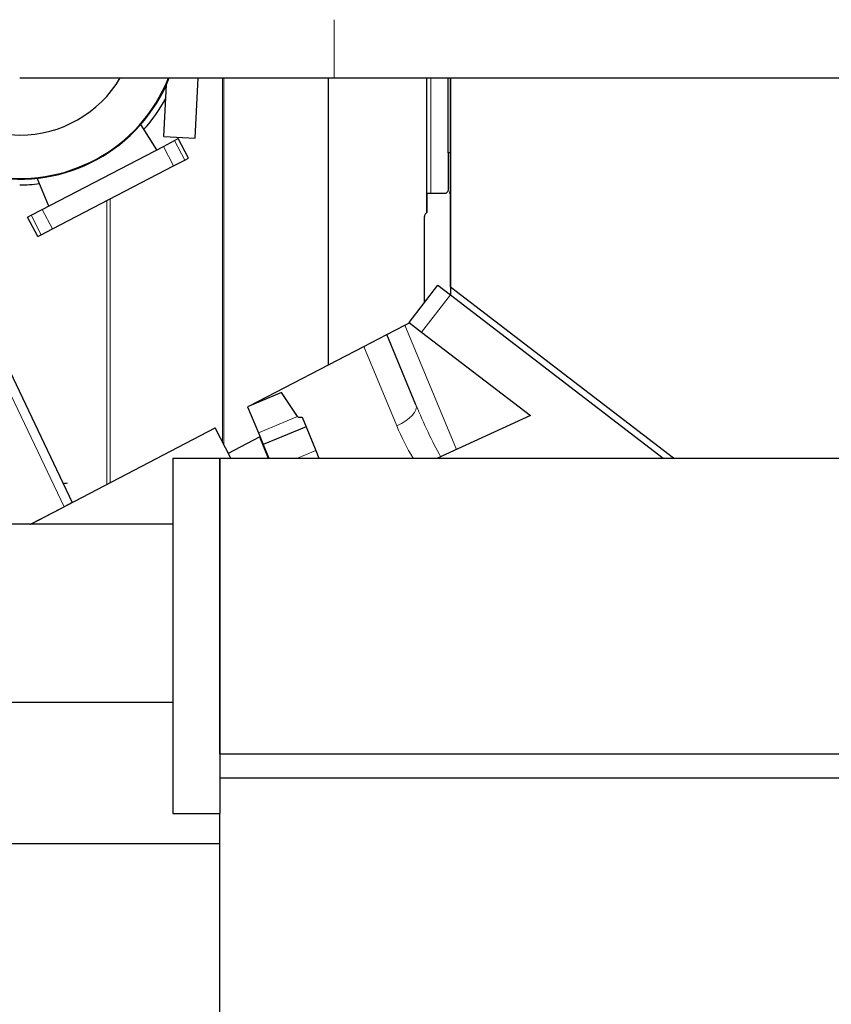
# Model space of a CAD drawing. Header units: inches. Extents: x 0 to 23760, y -13 to 16800.
# Tile 193 of 256: x 10886 to 11402, y 13823 to 14449. Entities that reach past the tile are written whole.
import ezdxf

# ---------------------------------------------------------------- set-up
doc = ezdxf.new("R2010")
doc.units = ezdxf.units.IN
doc.layers.add('1', color=7, linetype='Continuous', true_color=0xffffff)

msp = doc.modelspace()

# ---------------------------------------------------------------- linework, layer by layer
at = {"layer": '1', "color": 110, "linetype": 'Continuous', "lineweight": 13}
for p, q in [((11085.831, 14448.913), (11085.831, 14411.89)), ((11014.68, 14180.775), (11014.68, 14411.895)), ((11015.5, 14179.202), (11015.5, 14411.895)), ((11144.527, 14326.265), (11144.527, 14411.897)), ((11147.208, 14338.713), (11147.208, 14411.893)), ((10990.743, 14359.688), (10984.279, 14372.106)), ((10983.652, 14355.996), (10977.187, 14368.414)), ((10941.208, 14153.511), (10941.208, 14333.904)), ((10943.256, 14154.584), (10943.256, 14334.976)), ((10906.671, 14315.922), (10900.206, 14328.34)), ((10899.579, 14312.23), (10893.114, 14324.648)), ((11141.323, 14250.302), (11159.584, 14274.103)), ((10914.06, 14139.387), (10852.554, 14268.337)), ((11130.688, 14254.833), (11163.427, 14175.796)), ((11125.568, 14190.796), (11104.656, 14241.281)), ((11062.435, 14196.604), (11037.545, 14186.294)), ((11074.089, 14175.156), (11062.404, 14170.317))]:
    msp.add_line(p, q, dxfattribs=at)
at = {"layer": '1', "color": 2, "linetype": 'Continuous', "lineweight": 25}
for p, q in [((10885.831, 14411.89), (11085.831, 14411.89)), ((10977.446, 14374.65), (10979.111, 14407.634)), ((10997.42, 14373.642), (10999.352, 14411.893)), ((11082.221, 14229.603), (11082.221, 14411.895)), ((11085.831, 14411.89), (11727.496, 14411.89)), ((11144.708, 14338.714), (11144.708, 14411.894)), ((11158.208, 14364.345), (11158.208, 14411.893)), ((11159.708, 14411.894), (11159.708, 14274.011)), ((11159.786, 14278.986), (11159.786, 14411.89)), ((10973.091, 14366.281), (10962.827, 14382.392)), ((10977.187, 14368.414), (10984.279, 14372.106)), ((10977.446, 14374.65), (10997.42, 14373.642)), ((10984.279, 14372.106), (10986.595, 14373.311)), ((10993.06, 14360.893), (10986.595, 14373.311)), ((10900.206, 14328.34), (10977.187, 14368.414)), ((11159.708, 14364.345), (11158.208, 14364.345)), ((11158.208, 14364.345), (11158.208, 14340.359)), ((10983.652, 14355.996), (10990.743, 14359.688)), ((10990.743, 14359.688), (10993.06, 14360.893)), ((10906.671, 14315.922), (10983.652, 14355.996)), ((10904.303, 14330.473), (10896.993, 14348.12)), ((11144.708, 14338.711), (11156.974, 14338.711)), ((11144.708, 14338.711), (11144.708, 14326.445)), ((11157.915, 14339.652), (11156.974, 14338.711)), ((11159.088, 14338.711), (11159.708, 14338.711)), ((10893.114, 14324.648), (10900.206, 14328.34)), ((11144.708, 14326.445), (11143.941, 14325.677)), ((10890.798, 14323.443), (10893.114, 14324.648)), ((10897.263, 14311.024), (10890.798, 14323.443)), ((11143.208, 14269.188), (11143.208, 14323.909)), ((10899.579, 14312.23), (10906.671, 14315.922)), ((10897.263, 14311.024), (10899.579, 14312.23)), ((11133.389, 14256.389), (11151.65, 14280.19)), ((11151.65, 14280.19), (11159.584, 14274.103)), ((11301.405, 14170.318), (11159.786, 14278.986)), ((10857.747, 14271.04), (10919.252, 14142.091)), ((11159.584, 14274.103), (11294.858, 14170.319)), ((11130.688, 14254.833), (11133.985, 14256.549)), ((11119.192, 14248.848), (11130.688, 14254.833)), ((11133.389, 14256.389), (11133.505, 14256.299)), ((11133.69, 14256.157), (11141.323, 14250.302)), ((11141.323, 14250.302), (11210.471, 14197.25)), ((11104.656, 14241.281), (11119.192, 14248.848)), ((11137.699, 14204.169), (11119.192, 14248.848)), ((11031.968, 14203.442), (11104.656, 14241.281)), ((11052.289, 14211.859), (11030.665, 14202.902)), ((11062.435, 14196.604), (11052.289, 14211.859)), ((11030.665, 14202.902), (11037.545, 14186.294)), ((11065.341, 14196.274), (11067.898, 14190.103)), ((11210.471, 14197.25), (11151.412, 14170.316)), ((10892.817, 14128.316), (11010.18, 14189.411)), ((11020.121, 14170.314), (11010.18, 14189.411)), ((11067.898, 14190.103), (11040.643, 14178.814)), ((11067.898, 14190.103), (11074.089, 14175.156)), ((11018.491, 14173.445), (11038.294, 14183.754)), ((11037.545, 14186.294), (11040.643, 14178.814)), ((11038.294, 14183.754), (11043.86, 14170.317)), ((11040.643, 14178.814), (11044.162, 14170.317)), ((11074.089, 14175.156), (11076.093, 14170.316)), ((10983.087, 14170.317), (10983.087, 13944.332)), ((10983.087, 14170.317), (11013.087, 14170.317)), ((11013.087, 14170.317), (11013.087, 13944.332)), ((11013.087, 13982.317), (11013.087, 14170.317)), ((11013.087, 14170.317), (12156.087, 14170.317)), ((10892.794, 14128.317), (10914.06, 14139.387)), ((10919.252, 14142.091), (10914.06, 14139.387)), ((10983.087, 14128.317), (10850.587, 14128.317)), ((10983.087, 14014.819), (10850.587, 14014.819)), ((11013.087, 13982.317), (12156.087, 13982.317)), ((11013.087, 13967.03), (12156.087, 13967.03)), ((10983.087, 13944.332), (11013.087, 13944.332)), ((11013.087, 13925.16), (11013.087, 13944.332)), ((11013.087, 13925.16), (10850.587, 13925.16)), ((11013.087, 13568.317), (11013.087, 13925.16))]:
    msp.add_line(p, q, dxfattribs=at)
for centre, radius, start, end in [((10885.831, 14449.94), 74.397, 30.763125, 270), ((10885.826, 14449.94), 102.43, 180, 338.1975), ((10885.831, 14449.94), 102, 180, 338.101875), ((10885.831, 14449.94), 74.397, 270, 329.2425), ((10885.826, 14449.94), 106, 318.18375, 331.14375), ((10885.826, 14449.94), 106, 270, 276.823125), ((11157.208, 14340.359), 1, 315, 0), ((11157.208, 14340.359), 2.5, 318.755168, 0), ((11145.708, 14323.909), 2.5, 135, 180)]:
    msp.add_arc(centre, radius, start, end, dxfattribs=at)
at = {"layer": '1', "color": 110, "linetype": 'Continuous', "lineweight": 13}
for centre, major_axis, ratio, start_param, end_param in [((11121.993, 14197.663), (-15.706, -6.506), 0.4540206, 1.6104971, 3.1415927), ((11148.522, 14212.01), (-26.701, 65.994), 0.1824278, 1.6158849, 2.161321), ((11152.097, 14205.143), (-25.225, 65.165), 0.4288082, 1.6252309, 1.9616133)]:
    msp.add_ellipse(centre, major_axis=major_axis, ratio=ratio, start_param=start_param, end_param=end_param, dxfattribs=at)
at = {"layer": '1', "color": 2, "linetype": 'Continuous', "lineweight": 25}
msp.add_ellipse((11408.668, 14347.49), major_axis=(346.273, 150.812), ratio=0.0353801, start_param=3.1478897, end_param=3.2576361, dxfattribs=at)
msp.add_open_spline([(11133.69, 14256.157), (11133.734, 14256.215), (11133.777, 14256.273), (11133.848, 14256.367), (11133.875, 14256.403), (11133.93, 14256.476), (11133.958, 14256.512), (11133.985, 14256.549)], degree=3, knots=[0, 0, 0, 0, 0.4422138, 0.4422138, 0.7211069, 0.7211069, 1, 1, 1, 1], dxfattribs=at)
msp.add_open_spline([(10915.962, 14154.314), (10915.25, 14154.18), (10914.535, 14154.048), (10913.814, 14153.918)], degree=3, dxfattribs=at)

doc.saveas('drawing.dxf')
